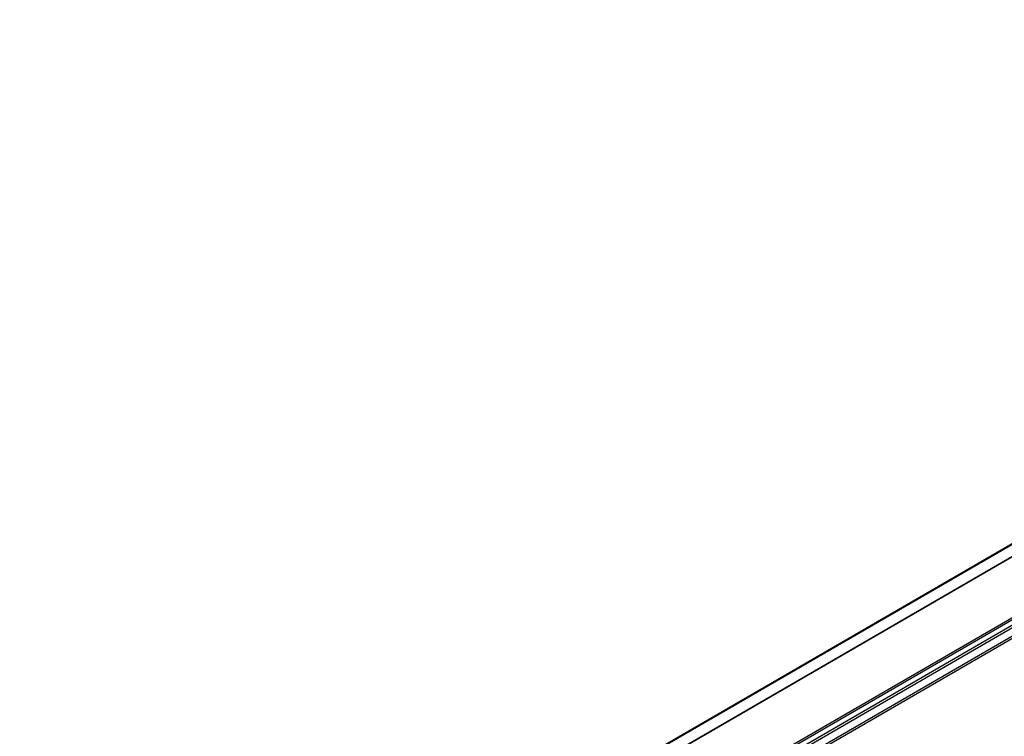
# Model space of a CAD drawing. Header units: millimetres. Extents: x -500 to 692, y -226 to 328.
# Tile 11 of 22: x -160 to -129, y -27 to -5. Entities that reach past the tile are written whole.
import ezdxf

# ---------------------------------------------------------------- set-up
doc = ezdxf.new("R2010")
doc.units = ezdxf.units.MM

# ---------------------------------------------------------------- blocks, each defined once
blk = doc.blocks.new('REGLA_S-320-T__15', base_point=(-812.41, -232.3))
at = {"color": 7, "linetype": 'Continuous'}
for p, q in [((-798.93, -194.17), (-502.65, -22.69)), ((-507.79, -27.72), (-789.55, -190.79))]:
    blk.add_line(p, q, dxfattribs=at)
at = {"color": 3, "linetype": 'Continuous'}
for p, q in [((-798.78, -194.22), (-502.5, -22.74)), ((-507.83, -27.81), (-789.31, -190.72)), ((-492.09, -29.35), (-788.36, -200.83)), ((-788.17, -201.09), (-491.9, -29.61)), ((-786.43, -201.37), (-490.15, -29.89)), ((-786.24, -201.63), (-489.96, -30.15)), ((-499.28, -32.68), (-781.17, -195.84)), ((-499.63, -32.56), (-781.11, -195.47))]:
    blk.add_line(p, q, dxfattribs=at)
blk = doc.blocks.new('REGLA_S2-320-T__16', base_point=(-812.41, -246.45))
blk.add_blockref('REGLA_S-320-T__15', (-812.41, -232.3))
blk = doc.blocks.new('Iso0', base_point=(-732.75, -185))
blk.add_blockref('REGLA_S2-320-T__16', (-812.41, -246.45))

msp = doc.modelspace()

# ---------------------------------------------------------------- block references
at = {"xscale": 0.2, "yscale": 0.2, "zscale": 0.2}
msp.add_blockref('Iso0', (-146.55, -37), dxfattribs=at)

doc.saveas('drawing.dxf')
